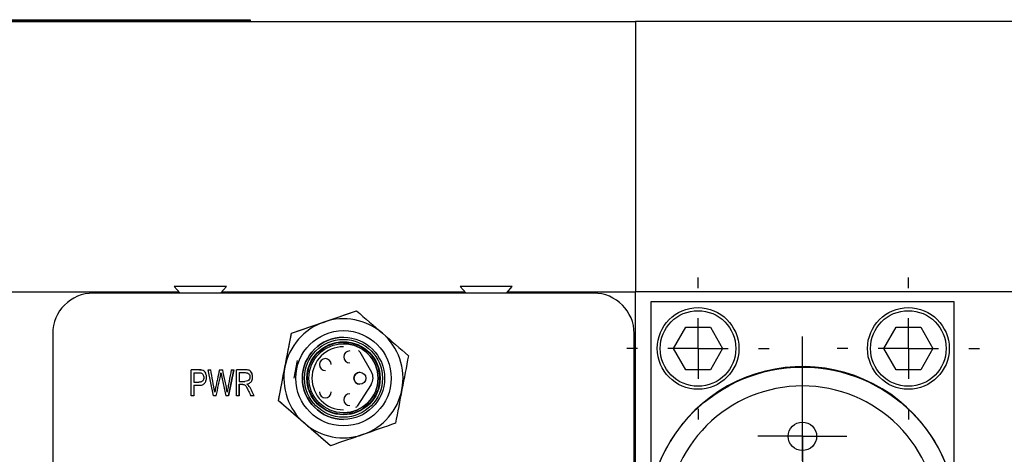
# Model space of a CAD drawing. Header units: inches. Extents: x 7 to 41.4, y 5.3 to 27.
# Tile 7 of 13: x 17.8 to 21, y 25.5 to 27. Entities that reach past the tile are written whole.
import ezdxf

# ---------------------------------------------------------------- set-up
doc = ezdxf.new("R2010")
doc.units = ezdxf.units.IN
doc.header["$LTSCALE"] = 4
doc.header["$MEASUREMENT"] = 0
doc.layers.add('1', color=7, linetype='Continuous')

# ---------------------------------------------------------------- blocks, each defined once
blk = doc.blocks.new('SW_CENTERMARKSYMBOL_1')
at = {"layer": '1', "color": 0}
for p, q in [((0, 0.2), (0, 0.61)), ((0, 0), (0, 0.1)), ((-0.2, 0), (-0.61, 0)), ((0, 0), (-0.1, 0)), ((0, 0), (0, -0.1)), ((0, 0), (0.1, 0)), ((0.2, 0), (0.61, 0)), ((0, -0.2), (0, -0.61))]:
    blk.add_line(p, q, dxfattribs=at)
blk = doc.blocks.new('SW_CENTERMARKSYMBOL_2')
at = {"layer": '1', "color": 0}
for p, q in [((0, 0.2), (0, 0.235)), ((0, 0), (0, 0.1)), ((-0.2, 0), (-0.235, 0)), ((0, 0), (-0.1, 0)), ((0, 0), (0, -0.1)), ((0, 0), (0.1, 0)), ((0.2, 0), (0.235, 0)), ((0, -0.2), (0, -0.235))]:
    blk.add_line(p, q, dxfattribs=at)
blk = doc.blocks.new('SW_CENTERMARKSYMBOL_3')
at = {"layer": '1', "color": 0}
for p, q in [((0, 0.2), (0, 0.235)), ((0, 0), (0, 0.1)), ((-0.2, 0), (-0.235, 0)), ((0, 0), (-0.1, 0)), ((0, 0), (0, -0.1)), ((0, 0), (0.1, 0)), ((0.2, 0), (0.235, 0)), ((0, -0.2), (0, -0.235))]:
    blk.add_line(p, q, dxfattribs=at)
blk = doc.blocks.new('SW_CENTERMARKSYMBOL_9')
at = {"layer": '1', "color": 0}
for p, q in [((0, 0.2), (0, 0.61)), ((0, 0), (0, 0.1)), ((-0.2, 0), (-0.61, 0)), ((0, 0), (-0.1, 0)), ((0, 0), (0, -0.1)), ((0, 0), (0.1, 0)), ((0.2, 0), (0.61, 0)), ((0, -0.2), (0, -0.61))]:
    blk.add_line(p, q, dxfattribs=at)
blk = doc.blocks.new('SW_CENTERMARKSYMBOL_10')
at = {"layer": '1', "color": 0}
for p, q in [((0, 0.1), (0, 0.147)), ((0, 0), (0, 0.1)), ((-0.1, 0), (-0.147, 0)), ((0, 0), (-0.1, 0)), ((0, 0), (0, -0.1)), ((0, 0), (0.1, 0)), ((0.1, 0), (0.147, 0)), ((0, -0.1), (0, -0.147))]:
    blk.add_line(p, q, dxfattribs=at)

msp = doc.modelspace()

# ---------------------------------------------------------------- linework, layer by layer
at = {"color": 7, "linetype": 'Continuous', "lineweight": 25}
for p, q in [((16.3867, 26.9721), (18.5367, 26.9721)), ((17.8408, 26.9721), (17.8408, 26.9725)), ((17.8408, 26.9725), (17.9281, 26.9725)), ((17.9281, 26.9721), (17.9281, 26.9725)), ((17.9281, 26.9725), (18.0155, 26.9725)), ((18.0155, 26.9725), (18.0155, 26.9721)), ((18.5367, 26.9721), (18.5367, 26.9671)), ((19.8106, 26.9658), (15.0861, 26.9658)), ((16.3867, 26.9671), (18.5367, 26.9671)), ((21.535, 26.9668), (19.8106, 26.9668)), ((19.8106, 26.9668), (19.8106, 26.0733)), ((15.0861, 26.0723), (18.3015, 26.0723)), ((19.672, 26.0678), (18.0184, 26.0678)), ((18.0184, 26.0678), (18.0184, 26.0678)), ((18.2863, 26.0902), (18.3053, 26.0678)), ((18.3723, 26.0902), (18.2863, 26.0902)), ((18.4583, 26.0902), (18.3723, 26.0902)), ((18.4393, 26.0678), (18.4583, 26.0902)), ((18.4431, 26.0723), (19.2464, 26.0723)), ((19.2312, 26.0902), (19.2502, 26.0678)), ((19.3172, 26.0902), (19.2312, 26.0902)), ((19.4032, 26.0902), (19.3172, 26.0902)), ((19.3842, 26.0678), (19.4032, 26.0902)), ((19.388, 26.0723), (19.8106, 26.0723)), ((19.8106, 26.0733), (21.535, 26.0733)), ((19.8106, 25.4539), (19.8106, 26.0733)), ((19.8618, 25.4897), (19.8618, 26.0399)), ((19.8618, 26.0399), (20.8618, 26.0399)), ((20.8618, 26.0399), (20.8618, 25.4154)), ((18.6734, 25.9352), (18.8883, 26.0095)), ((18.8883, 26.0095), (18.8883, 26.0095)), ((17.8846, 25.934), (17.8846, 25.934)), ((17.8846, 25.934), (17.8846, 24.7174)), ((17.8846, 25.934), (17.8846, 24.7174)), ((18.6304, 25.712), (18.6734, 25.9352)), ((18.6734, 25.9352), (18.6735, 25.9352)), ((18.8453, 25.9438), (18.8452, 25.9438)), ((19.8058, 24.7174), (19.8058, 25.934)), ((19.9354, 25.8849), (19.9761, 25.9554)), ((19.9761, 25.9554), (20.0575, 25.9554)), ((20.0575, 25.9554), (20.0982, 25.8849)), ((20.6304, 25.8849), (20.6711, 25.9554)), ((20.6711, 25.9554), (20.7525, 25.9554)), ((20.7525, 25.9554), (20.7932, 25.8849)), ((18.8453, 25.9222), (18.8453, 25.9222)), ((18.8453, 25.8907), (18.8453, 25.8907)), ((18.8992, 25.8741), (18.9378, 25.807)), ((19.9761, 25.8144), (19.9354, 25.8849)), ((20.0982, 25.8849), (20.0575, 25.8144)), ((20.6711, 25.8144), (20.6304, 25.8849)), ((20.7932, 25.8849), (20.7525, 25.8144)), ((18.7853, 25.8512), (18.7853, 25.8512)), ((18.3418, 25.7279), (18.3418, 25.8145)), ((18.3506, 25.8042), (18.3506, 25.7733)), ((18.3506, 25.8042), (18.3506, 25.7733)), ((18.377, 25.8136), (18.3669, 25.8141)), ((18.3676, 25.8042), (18.3676, 25.8042)), ((18.377, 25.8136), (18.377, 25.8136)), ((18.3978, 25.8145), (18.4068, 25.8145)), ((18.4155, 25.7279), (18.3978, 25.8145)), ((18.4355, 25.8145), (18.4461, 25.8145)), ((18.4405, 25.804), (18.4405, 25.804)), ((18.4834, 25.8145), (18.4652, 25.7279)), ((18.4652, 25.7279), (18.4834, 25.8145)), ((18.4746, 25.8145), (18.4834, 25.8145)), ((18.4918, 25.7279), (18.4918, 25.8145)), ((18.5006, 25.8049), (18.5006, 25.7762)), ((18.5006, 25.8049), (18.5006, 25.8049)), ((18.5217, 25.8049), (18.5217, 25.8049)), ((20.0575, 25.8144), (19.9761, 25.8144)), ((20.7525, 25.8144), (20.6711, 25.8144)), ((18.3506, 25.7733), (18.3506, 25.7733)), ((18.3506, 25.7733), (18.3678, 25.7733)), ((18.5006, 25.7762), (18.5006, 25.7762)), ((18.5006, 25.7762), (18.5195, 25.7762)), ((18.3506, 25.7631), (18.3506, 25.7279)), ((18.3506, 25.7631), (18.3506, 25.7279)), ((18.3506, 25.7631), (18.3506, 25.7631)), ((18.4198, 25.74), (18.4198, 25.74)), ((18.4608, 25.74), (18.4608, 25.74)), ((18.5006, 25.7663), (18.5006, 25.7279)), ((18.5006, 25.7279), (18.5006, 25.7663)), ((18.5108, 25.7663), (18.5108, 25.7663)), ((18.5108, 25.7663), (18.5157, 25.7659)), ((18.5263, 25.7673), (18.5263, 25.7673)), ((18.9368, 25.7662), (18.8908, 25.6942)), ((18.3506, 25.7279), (18.3418, 25.7279)), ((18.4245, 25.7279), (18.4155, 25.7279)), ((18.4652, 25.7279), (18.4567, 25.7279)), ((18.5006, 25.7279), (18.4918, 25.7279)), ((18.5505, 25.7279), (18.5394, 25.7279)), ((18.6304, 25.712), (18.6304, 25.712)), ((18.8022, 25.5631), (18.6304, 25.712)), ((18.7853, 25.7215), (18.7853, 25.7215)), ((18.8453, 25.682), (18.8453, 25.682)), ((18.8453, 25.6505), (18.8453, 25.6505)), ((18.8452, 25.6289), (18.8453, 25.6289)), ((18.8022, 25.5631), (18.8022, 25.5631))]:
    msp.add_line(p, q, dxfattribs=at)
at = {"color": 8, "linetype": 'Continuous', "lineweight": 25}
msp.add_line((18.6818, 25.7863), (18.693, 25.8451), dxfattribs=at)
at = {"color": 7, "linetype": 'Continuous', "lineweight": 25}
for centre, radius in [((20.0168, 25.8849), 0.135), ((20.0168, 25.8849), 0.125), ((20.7118, 25.8849), 0.135), ((20.7118, 25.8849), 0.125), ((18.8453, 25.7863), 0.1575), ((18.8453, 25.7863), 0.1358), ((18.8453, 25.7863), 0.1288), ((18.8453, 25.7863), 0.1194), ((18.8453, 25.7863), 0.1142), ((18.8994, 25.7863), 0.0197), ((20.3617, 25.3133), 0.51), ((20.3617, 25.5943), 0.047)]:
    msp.add_circle(centre, radius, dxfattribs=at)
for centre, radius, start, end in [((18.0184, 25.934), 0.1339, 90, 180), ((18.0184, 25.934), 0.1339, 90, 180), ((19.672, 25.934), 0.1339, 360, 90), ((18.8452, 25.7863), 0.1969, 109.0837, 169.0837), ((18.8452, 25.7863), 0.1969, 49.0837, 109.0837), ((18.8452, 25.7863), 0.1969, 349.0837, 49.0837), ((18.8453, 25.7863), 0.1358, 90, 270), ((18.8453, 25.7863), 0.1142, 360, 90), ((18.8453, 25.7863), 0.1043, 90, 270), ((18.8453, 25.7863), 0.1043, 90, 270), ((18.8658, 25.8571), 0.0197, 90, 180), ((18.8659, 25.8571), 0.0197, 90, 180), ((18.8907, 25.8692), 0.00984, 29.8778, 61.3114), ((18.7853, 25.8315), 0.0197, 360, 180), ((18.7853, 25.8315), 0.0197, 90, 180), ((18.8658, 25.8571), 0.0197, 180, 270), ((18.8659, 25.8571), 0.0197, 180, 270), ((18.8452, 25.7863), 0.1969, 169.0837, 229.0837), ((18.7853, 25.8315), 0.0197, 180, 270), ((18.8994, 25.7863), 0.0197, 90, 180), ((18.9036, 25.7874), 0.0394, 327.4538, 29.8778), ((20.3618, 25.3149), 0.51, 358.8765, 179.0559), ((18.8453, 25.7863), 0.1142, 270, 0), ((18.8994, 25.7863), 0.0197, 180, 270), ((18.7853, 25.7412), 0.0197, 180, 0), ((18.8658, 25.7155), 0.0197, 90, 180), ((18.8659, 25.7155), 0.0197, 90, 180), ((18.8452, 25.7863), 0.1969, 289.0837, 349.0837), ((18.8658, 25.7155), 0.0197, 180, 270), ((18.8659, 25.7155), 0.0197, 180, 270), ((18.8825, 25.6995), 0.00984, 293.2047, 327.4538), ((18.8452, 25.7863), 0.1969, 229.0837, 289.0837)]:
    msp.add_arc(centre, radius, start, end, dxfattribs=at)
for points in [[(18.7809, 25.9724), (18.817, 25.9849), (18.8528, 25.9972), (18.8883, 26.0095)], [(18.8883, 26.0095), (18.9167, 25.9849), (18.9453, 25.9601), (18.9742, 25.9351)], [(18.6735, 25.9352), (18.709, 25.9475), (18.7447, 25.9599), (18.7809, 25.9724)], [(18.6519, 25.8236), (18.6592, 25.8612), (18.6663, 25.8983), (18.6735, 25.9352)], [(18.9742, 25.9351), (19.0031, 25.91), (19.0316, 25.8853), (19.06, 25.8607)], [(19.06, 25.8607), (19.0529, 25.8238), (19.0458, 25.7866), (19.0385, 25.7491)], [(18.6304, 25.712), (18.6375, 25.7489), (18.6447, 25.7861), (18.6519, 25.8236)], [(19.0385, 25.7491), (19.0313, 25.7115), (19.0241, 25.6744), (19.017, 25.6375)], [(18.7163, 25.6376), (18.6874, 25.6626), (18.6588, 25.6874), (18.6304, 25.712)], [(18.8022, 25.5631), (18.7738, 25.5878), (18.7452, 25.6125), (18.7163, 25.6376)], [(19.017, 25.6375), (18.9815, 25.6252), (18.9457, 25.6128), (18.9096, 25.6003)], [(18.9096, 25.6003), (18.8734, 25.5878), (18.8377, 25.5754), (18.8022, 25.5631)]]:
    msp.add_open_spline(points, degree=3, dxfattribs=at)
for points, knots in [([(18.7244, 25.7863), (18.7244, 25.8531), (18.7786, 25.9073), (18.9121, 25.9073), (18.9663, 25.8531), (18.9663, 25.7863)], [0, 0, 0, 0, 0.5, 0.5, 1, 1, 1, 1]), ([(18.377, 25.8136), (18.3754, 25.814), (18.3731, 25.8143), (18.3676, 25.8145), (18.3642, 25.8145), (18.3546, 25.8145), (18.3482, 25.8145), (18.3418, 25.8145)], [0, 0, 0, 0, 0.25, 0.25, 0.5, 0.5, 1, 1, 1, 1]), ([(18.3506, 25.7631), (18.3558, 25.7631), (18.3609, 25.7631), (18.3686, 25.7631), (18.3711, 25.7631), (18.3756, 25.7637), (18.3776, 25.7642), (18.383, 25.7663), (18.3857, 25.7684), (18.3895, 25.7741), (18.3915, 25.7788), (18.3924, 25.7843), (18.3927, 25.7881), (18.3927, 25.7902), (18.3923, 25.796), (18.3914, 25.7996), (18.3873, 25.8089), (18.3831, 25.8123), (18.377, 25.8136)], [0, 0, 0, 0, 0.125, 0.125, 0.1875, 0.1875, 0.25, 0.25, 0.375, 0.375, 0.5, 0.5625, 0.5625, 0.625, 0.625, 0.75, 0.75, 1, 1, 1, 1]), ([(18.3506, 25.7631), (18.3557, 25.7631), (18.3609, 25.7631), (18.3686, 25.7631), (18.3711, 25.7631), (18.3756, 25.7637), (18.3776, 25.7642), (18.383, 25.7663), (18.3857, 25.7684), (18.3895, 25.7741), (18.3915, 25.7788), (18.3924, 25.7843), (18.3926, 25.7881), (18.3927, 25.7902), (18.3923, 25.796), (18.3914, 25.7996), (18.3873, 25.8089), (18.3831, 25.8123), (18.377, 25.8136)], [0, 0, 0, 0, 0.125, 0.125, 0.1875, 0.1875, 0.25, 0.25, 0.375, 0.375, 0.5, 0.5625, 0.5625, 0.625, 0.625, 0.75, 0.75, 1, 1, 1, 1]), ([(18.3506, 25.8042), (18.3554, 25.8042), (18.3603, 25.8042), (18.3676, 25.8042), (18.37, 25.8042), (18.3736, 25.804), (18.375, 25.8038), (18.3759, 25.8035)], [0, 0, 0, 0, 0.5, 0.5, 0.75, 0.75, 1, 1, 1, 1]), ([(18.3759, 25.8035), (18.3772, 25.803), (18.3784, 25.8022), (18.3805, 25.8), (18.3815, 25.7985), (18.3828, 25.7952), (18.3833, 25.7934), (18.3836, 25.7893), (18.3836, 25.7871), (18.3827, 25.7814), (18.3813, 25.7784), (18.3764, 25.7743), (18.3727, 25.7733), (18.3678, 25.7733)], [0, 0, 0, 0, 0.125, 0.125, 0.25, 0.25, 0.375, 0.375, 0.5, 0.5, 0.75, 0.75, 1, 1, 1, 1]), ([(18.3758, 25.8137), (18.375, 25.8137), (18.3724, 25.8137), (18.3705, 25.8128), (18.3691, 25.8122)], [0, 0, 0, 0, 0.291729, 1, 1, 1, 1]), ([(18.4198, 25.74), (18.4181, 25.7522), (18.4157, 25.7647), (18.4112, 25.7896), (18.4091, 25.802), (18.4068, 25.8145)], [0, 0, 0, 0, 0.5, 0.5, 1, 1, 1, 1]), ([(18.4198, 25.74), (18.4181, 25.7522), (18.4157, 25.7647), (18.4112, 25.7896), (18.4091, 25.802), (18.4068, 25.8145)], [0, 0, 0, 0, 0.5, 0.5, 1, 1, 1, 1]), ([(18.4355, 25.8145), (18.4332, 25.804), (18.4298, 25.7883), (18.4258, 25.77), (18.424, 25.7615), (18.4232, 25.7579), (18.423, 25.757), (18.4229, 25.7563), (18.4228, 25.756), (18.4223, 25.7537), (18.4214, 25.7485), (18.4198, 25.74)], [0, 0, 0, 0, 0.5, 0.75, 0.875, 0.90625, 0.921875, 0.921875, 0.9375, 0.9375, 1, 1, 1, 1]), ([(18.4245, 25.7279), (18.4271, 25.7402), (18.4311, 25.7588), (18.4357, 25.7805), (18.4377, 25.7898), (18.4387, 25.7945), (18.4391, 25.7961), (18.4398, 25.7998), (18.4402, 25.8018), (18.4405, 25.804)], [0, 0, 0, 0, 0.5, 0.75, 0.875, 0.875, 0.9375, 0.9375, 1, 1, 1, 1]), ([(18.4245, 25.7279), (18.4271, 25.7402), (18.4311, 25.7588), (18.4357, 25.7805), (18.4377, 25.7898), (18.4387, 25.7945), (18.4391, 25.7961), (18.4398, 25.7998), (18.4402, 25.8018), (18.4405, 25.804)], [0, 0, 0, 0, 0.5, 0.75, 0.875, 0.875, 0.9375, 0.9375, 1, 1, 1, 1]), ([(18.4405, 25.804), (18.4407, 25.8032), (18.4412, 25.8008), (18.4421, 25.7965), (18.4428, 25.7933), (18.4431, 25.7915), (18.445, 25.7829), (18.4494, 25.7623), (18.4537, 25.7416), (18.4567, 25.7279)], [0, 0, 0, 0, 0.125, 0.1875, 0.1875, 0.25, 0.25, 0.5, 1, 1, 1, 1]), ([(18.4608, 25.74), (18.4602, 25.7456), (18.4593, 25.7514), (18.4572, 25.7635), (18.4558, 25.7699), (18.4516, 25.789), (18.4489, 25.8017), (18.4461, 25.8145)], [0, 0, 0, 0, 0.25, 0.25, 0.5, 0.5, 1, 1, 1, 1]), ([(18.4608, 25.74), (18.4602, 25.7456), (18.4593, 25.7514), (18.4572, 25.7635), (18.4558, 25.7699), (18.4516, 25.789), (18.4489, 25.8017), (18.4461, 25.8145)], [0, 0, 0, 0, 0.25, 0.25, 0.5, 0.5, 1, 1, 1, 1]), ([(18.4746, 25.8145), (18.4722, 25.8016), (18.4691, 25.7856), (18.4661, 25.7696), (18.4649, 25.7632), (18.4643, 25.7599), (18.4626, 25.7505), (18.4616, 25.7449), (18.4608, 25.74)], [0, 0, 0, 0, 0.5, 0.625, 0.625, 0.75, 0.75, 1, 1, 1, 1]), ([(18.5263, 25.7673), (18.5307, 25.7681), (18.5344, 25.7696), (18.5401, 25.7742), (18.5421, 25.7773), (18.544, 25.7826), (18.5445, 25.7844), (18.545, 25.7884), (18.5451, 25.7906), (18.5447, 25.7969), (18.5437, 25.8008), (18.5403, 25.8078), (18.5381, 25.8103), (18.5326, 25.8134), (18.5289, 25.8142), (18.5214, 25.8145), (18.5187, 25.8145), (18.5133, 25.8145), (18.5052, 25.8145), (18.4972, 25.8145), (18.4918, 25.8145)], [0, 0, 0, 0, 0.125, 0.125, 0.25, 0.25, 0.3125, 0.3125, 0.375, 0.375, 0.5, 0.5, 0.625, 0.625, 0.75, 0.75, 0.8125, 0.8125, 0.875, 1, 1, 1, 1]), ([(18.5006, 25.8049), (18.5073, 25.8049), (18.514, 25.8049), (18.5224, 25.8049), (18.524, 25.8048), (18.5269, 25.8043), (18.5282, 25.8039), (18.5315, 25.8023), (18.5331, 25.8005), (18.5353, 25.7963), (18.5359, 25.7938), (18.536, 25.7883), (18.5354, 25.7856), (18.533, 25.7808), (18.5313, 25.779), (18.5268, 25.7768), (18.5236, 25.7762), (18.5195, 25.7762)], [0, 0, 0, 0, 0.25, 0.25, 0.3125, 0.3125, 0.375, 0.375, 0.5, 0.5, 0.625, 0.625, 0.75, 0.75, 0.875, 0.875, 1, 1, 1, 1]), ([(18.5263, 25.7673), (18.5283, 25.7677), (18.5322, 25.7686), (18.5373, 25.7716), (18.5411, 25.7758), (18.5441, 25.7818), (18.5454, 25.7897), (18.5445, 25.7986), (18.5414, 25.8066), (18.5352, 25.8129), (18.5277, 25.8144), (18.5229, 25.8143), (18.5213, 25.8143)], [0, 0, 0, 0, 0.088737, 0.167955, 0.243907, 0.320771, 0.444394, 0.574549, 0.695907, 0.798586, 0.930884, 1, 1, 1, 1]), ([(18.9663, 25.7863), (18.9663, 25.7196), (18.9121, 25.6654), (18.7786, 25.6654), (18.7244, 25.7196), (18.7244, 25.7863)], [0, 0, 0, 0, 0.5, 0.5, 1, 1, 1, 1]), ([(18.5006, 25.7663), (18.5034, 25.7663), (18.5063, 25.7663), (18.5105, 25.7663), (18.512, 25.7663), (18.5142, 25.7662), (18.5151, 25.7661), (18.5157, 25.7659)], [0, 0, 0, 0, 0.5, 0.5, 0.75, 0.75, 1, 1, 1, 1]), ([(18.5157, 25.7659), (18.5171, 25.7654), (18.5185, 25.7647), (18.5213, 25.7622), (18.5229, 25.7601), (18.5256, 25.7555), (18.5266, 25.7537), (18.5289, 25.7493), (18.5302, 25.7467), (18.5342, 25.7386), (18.5367, 25.7332), (18.5394, 25.7279)], [0, 0, 0, 0, 0.25, 0.25, 0.5, 0.5, 0.625, 0.625, 0.75, 0.75, 1, 1, 1, 1]), ([(18.5263, 25.7673), (18.5273, 25.7666), (18.5292, 25.7653), (18.5308, 25.7637), (18.5316, 25.7629)], [0, 0, 0, 0, 0.54854, 1, 1, 1, 1]), ([(18.5505, 25.7279), (18.5474, 25.7341), (18.5443, 25.7403), (18.5397, 25.7497), (18.5382, 25.7529), (18.535, 25.7585), (18.5333, 25.7609), (18.5316, 25.7629)], [0, 0, 0, 0, 0.5, 0.5, 0.75, 0.75, 1, 1, 1, 1]), ([(20.3617, 24.8658), (20.2431, 24.8658), (20.1292, 24.9129), (19.9614, 25.0808), (19.9142, 25.1946), (19.9142, 25.432), (19.9614, 25.5458), (20.1292, 25.7136), (20.2431, 25.7608), (20.4804, 25.7608), (20.5942, 25.7136), (20.7621, 25.5458), (20.8092, 25.432), (20.8092, 25.1946), (20.7621, 25.0808), (20.5942, 24.9129), (20.4804, 24.8658), (20.3617, 24.8658)], [0, 0, 0, 0, 0.125, 0.125, 0.25, 0.25, 0.375, 0.375, 0.5, 0.5, 0.625, 0.625, 0.75, 0.75, 0.875, 0.875, 1, 1, 1, 1])]:
    msp.add_open_spline(points, degree=3, knots=knots, dxfattribs=at)

# ---------------------------------------------------------------- block references
at = {"layer": '1', "color": 7}
for name, p in [('SW_CENTERMARKSYMBOL_3', (20.0168, 25.8849)), ('SW_CENTERMARKSYMBOL_2', (20.7118, 25.8849)), ('SW_CENTERMARKSYMBOL_9', (20.3617, 25.3133)), ('SW_CENTERMARKSYMBOL_1', (20.3618, 25.3149)), ('SW_CENTERMARKSYMBOL_10', (20.3617, 25.5943))]:
    msp.add_blockref(name, p, dxfattribs=at)

doc.saveas('drawing.dxf')
